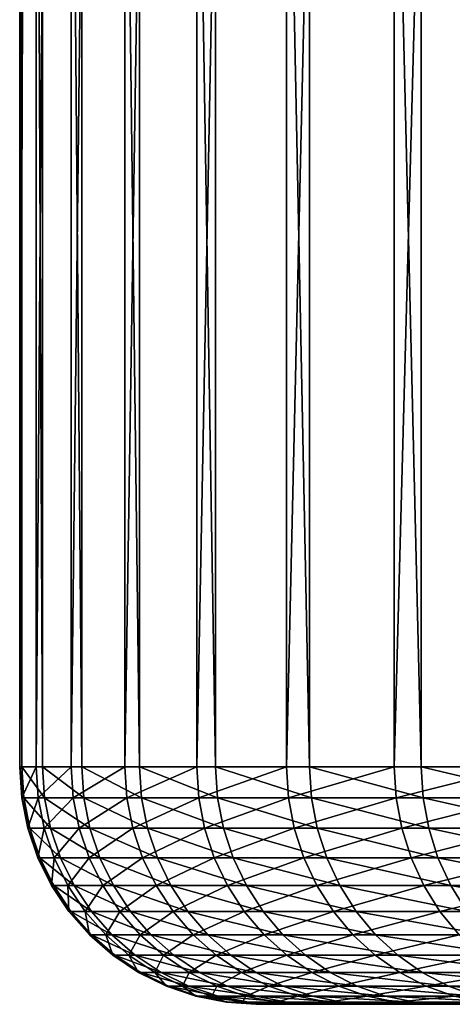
# Model space of a CAD drawing. Header units: metres. Extents: x -30 to 30, y -76 to 64.
# Tile 1 of 256: x -22.99 to -21.17, y -75.8 to -71.66. Entities that reach past the tile are written whole.
import ezdxf

# ---------------------------------------------------------------- set-up
doc = ezdxf.new("R2010")
doc.units = ezdxf.units.M
doc.layers.add('solid_508511', color=7, linetype='CONTINUOUS')

msp = doc.modelspace()

# ---------------------------------------------------------------- linework, layer by layer
at = {"layer": 'solid_508511'}
for points in [[(-22.994152, -55.200001, -0.518605), (-22.994152, -74.800003, -0.518619), (-22.985203, -74.800003, 0.824921)], [(-22.985201, -55.200001, 0.824936), (-22.994152, -55.200001, -0.518605), (-22.985203, -74.800003, 0.824921)], [(-22.924637, -55.200001, -1.860375), (-22.924637, -74.800003, -1.860389), (-22.994152, -74.800003, -0.518619)], [(-22.994152, -55.200001, -0.518605), (-22.924637, -55.200001, -1.860375), (-22.994152, -74.800003, -0.518619)], [(-22.985201, -55.200001, 0.824936), (-22.985203, -74.800003, 0.824921), (-22.897816, -74.800003, 2.165646)], [(-22.897814, -55.200001, 2.165661), (-22.985201, -55.200001, 0.824936), (-22.897816, -74.800003, 2.165646)], [(-22.776894, -55.200001, -3.195797), (-22.776892, -74.800003, -3.19581), (-22.924637, -74.800003, -1.860389)], [(-22.924637, -55.200001, -1.860375), (-22.776894, -55.200001, -3.195797), (-22.924637, -74.800003, -1.860389)], [(-22.897814, -55.200001, 2.165661), (-22.897816, -74.800003, 2.165646), (-22.732292, -74.800003, 3.49898)], [(-22.73229, -55.200001, 3.498996), (-22.897814, -55.200001, 2.165661), (-22.732292, -74.800003, 3.49898)], [(-22.776894, -55.200001, -3.195797), (-22.551424, -55.200001, -4.520313), (-22.776892, -74.800003, -3.19581)], [(-22.551424, -55.200001, -4.520313), (-22.551422, -74.800003, -4.520326), (-22.776892, -74.800003, -3.19581)], [(-22.73229, -55.200001, 3.498996), (-22.732292, -74.800003, 3.49898), (-22.489197, -74.800003, 4.820374)], [(-22.489193, -55.200001, 4.82039), (-22.73229, -55.200001, 3.498996), (-22.489197, -74.800003, 4.820374)], [(-22.551424, -55.200001, -4.520313), (-22.249001, -55.200001, -5.829405), (-22.551422, -74.800003, -4.520326)], [(-22.249001, -55.200001, -5.829405), (-22.248999, -74.800003, -5.829416), (-22.551422, -74.800003, -4.520326)], [(-22.489193, -55.200001, 4.82039), (-22.489197, -74.800003, 4.820374), (-22.169359, -74.800003, 6.125319)], [(-22.169353, -55.200001, 6.125336), (-22.489193, -55.200001, 4.82039), (-22.169359, -74.800003, 6.125319)], [(-22.249001, -55.200001, -5.829405), (-21.870653, -55.200001, -7.118603), (-22.248999, -74.800003, -5.829416)], [(-21.870653, -55.200001, -7.118603), (-21.870649, -74.800003, -7.118614), (-22.248999, -74.800003, -5.829416)], [(-22.169353, -55.200001, 6.125336), (-22.169359, -74.800003, 6.125319), (-21.773869, -74.800003, 7.409362)], [(-21.773863, -55.200001, 7.409379), (-22.169353, -55.200001, 6.125336), (-21.773869, -74.800003, 7.409362)], [(-21.870653, -55.200001, -7.118603), (-21.417673, -55.200001, -8.383511), (-21.870649, -74.800003, -7.118614)], [(-21.417673, -55.200001, -8.383511), (-21.417669, -74.800003, -8.38352), (-21.870649, -74.800003, -7.118614)], [(-21.773863, -55.200001, 7.409379), (-21.773869, -74.800003, 7.409362), (-21.304077, -74.800003, 8.668121)], [(-21.30407, -55.200001, 8.668138), (-21.773863, -55.200001, 7.409379), (-21.304077, -74.800003, 8.668121)], [(-21.417673, -55.200001, -8.383511), (-20.891607, -55.200001, -9.619809), (-21.417669, -74.800003, -8.38352)], [(-20.891607, -55.200001, -9.619809), (-20.891603, -74.800003, -9.619819), (-21.417669, -74.800003, -8.38352)], [(-21.30407, -55.200001, 8.668138), (-21.304077, -74.800003, 8.668121), (-20.761585, -74.800003, 9.897301)], [(-20.761578, -55.200001, 9.897318), (-21.30407, -55.200001, 8.668138), (-20.761585, -74.800003, 9.897301)], [(-22.976652, -74.930527, 0.824612), (-22.985203, -74.800003, 0.824921), (-22.994152, -74.800003, -0.518619)], [(-22.9856, -74.930527, -0.518427), (-22.994152, -74.800003, -0.518619), (-22.924637, -74.800003, -1.860389)], [(-22.9856, -74.930527, -0.518427), (-22.976652, -74.930527, 0.824612), (-22.994152, -74.800003, -0.518619)], [(-22.916109, -74.930527, -1.859698), (-22.9856, -74.930527, -0.518427), (-22.924637, -74.800003, -1.860389)], [(-22.889299, -74.930527, 2.164838), (-22.897816, -74.800003, 2.165646), (-22.985203, -74.800003, 0.824921)], [(-22.976652, -74.930527, 0.824612), (-22.889299, -74.930527, 2.164838), (-22.985203, -74.800003, 0.824921)], [(-22.916109, -74.930527, -1.859698), (-22.924637, -74.800003, -1.860389), (-22.776892, -74.800003, -3.19581)], [(-22.768419, -74.930527, -3.194623), (-22.916109, -74.930527, -1.859698), (-22.776892, -74.800003, -3.19581)], [(-22.723837, -74.930527, 3.497677), (-22.732292, -74.800003, 3.49898), (-22.897816, -74.800003, 2.165646)], [(-22.889299, -74.930527, 2.164838), (-22.723837, -74.930527, 3.497677), (-22.897816, -74.800003, 2.165646)], [(-22.768419, -74.930527, -3.194623), (-22.776892, -74.800003, -3.19581), (-22.551422, -74.800003, -4.520326)], [(-22.543034, -74.930527, -4.518646), (-22.768419, -74.930527, -3.194623), (-22.551422, -74.800003, -4.520326)], [(-22.480833, -74.930527, 4.81858), (-22.489197, -74.800003, 4.820374), (-22.732292, -74.800003, 3.49898)], [(-22.723837, -74.930527, 3.497677), (-22.480833, -74.930527, 4.81858), (-22.732292, -74.800003, 3.49898)], [(-22.543034, -74.930527, -4.518646), (-22.551422, -74.800003, -4.520326), (-22.248999, -74.800003, -5.829416)], [(-22.240723, -74.930527, -5.827249), (-22.543034, -74.930527, -4.518646), (-22.248999, -74.800003, -5.829416)], [(-22.161114, -74.930527, 6.123039), (-22.169359, -74.800003, 6.125319), (-22.489197, -74.800003, 4.820374)], [(-22.480833, -74.930527, 4.81858), (-22.161114, -74.930527, 6.123039), (-22.489197, -74.800003, 4.820374)], [(-22.240723, -74.930527, -5.827249), (-22.248999, -74.800003, -5.829416), (-21.870649, -74.800003, -7.118614)], [(-21.862514, -74.930527, -7.115968), (-22.240723, -74.930527, -5.827249), (-21.870649, -74.800003, -7.118614)], [(-21.76577, -74.930527, 7.406605), (-21.773869, -74.800003, 7.409362), (-22.169359, -74.800003, 6.125319)], [(-22.161114, -74.930527, 6.123039), (-21.76577, -74.930527, 7.406605), (-22.169359, -74.800003, 6.125319)], [(-21.862514, -74.930527, -7.115968), (-21.870649, -74.800003, -7.118614), (-21.417669, -74.800003, -8.38352)], [(-21.409702, -74.930527, -8.380404), (-21.862514, -74.930527, -7.115968), (-21.417669, -74.800003, -8.38352)], [(-21.296152, -74.930527, 8.664895), (-21.304077, -74.800003, 8.668121), (-21.773869, -74.800003, 7.409362)], [(-21.76577, -74.930527, 7.406605), (-21.296152, -74.930527, 8.664895), (-21.773869, -74.800003, 7.409362)], [(-21.409702, -74.930527, -8.380404), (-21.417669, -74.800003, -8.38352), (-20.891603, -74.800003, -9.619819)], [(-20.883833, -74.930527, -9.616241), (-21.409702, -74.930527, -8.380404), (-20.891603, -74.800003, -9.619819)], [(-20.753864, -74.930527, 9.893618), (-20.761585, -74.800003, 9.897301), (-21.304077, -74.800003, 8.668121)], [(-21.296152, -74.930527, 8.664895), (-20.753864, -74.930527, 9.893618), (-21.304077, -74.800003, 8.668121)], [(-22.951117, -75.058945, 0.823696), (-22.976652, -74.930527, 0.824612), (-22.9856, -74.930527, -0.518427)], [(-22.960052, -75.058945, -0.517851), (-22.9856, -74.930527, -0.518427), (-22.916109, -74.930527, -1.859698)], [(-22.960052, -75.058945, -0.517851), (-22.951117, -75.058945, 0.823696), (-22.9856, -74.930527, -0.518427)], [(-22.863859, -75.058945, 2.162432), (-22.889299, -74.930527, 2.164838), (-22.976652, -74.930527, 0.824612)], [(-22.951117, -75.058945, 0.823696), (-22.863859, -75.058945, 2.162432), (-22.976652, -74.930527, 0.824612)], [(-22.89064, -75.058945, -1.857631), (-22.960052, -75.058945, -0.517851), (-22.916109, -74.930527, -1.859698)], [(-22.89064, -75.058945, -1.857631), (-22.916109, -74.930527, -1.859698), (-22.768419, -74.930527, -3.194623)], [(-22.743114, -75.058945, -3.191072), (-22.89064, -75.058945, -1.857631), (-22.768419, -74.930527, -3.194623)], [(-22.698582, -75.058945, 3.493789), (-22.723837, -74.930527, 3.497677), (-22.889299, -74.930527, 2.164838)], [(-22.863859, -75.058945, 2.162432), (-22.698582, -75.058945, 3.493789), (-22.889299, -74.930527, 2.164838)], [(-22.743114, -75.058945, -3.191072), (-22.768419, -74.930527, -3.194623), (-22.543034, -74.930527, -4.518646)], [(-22.517979, -75.058945, -4.513624), (-22.743114, -75.058945, -3.191072), (-22.543034, -74.930527, -4.518646)], [(-22.455847, -75.058945, 4.813224), (-22.480833, -74.930527, 4.81858), (-22.723837, -74.930527, 3.497677)], [(-22.698582, -75.058945, 3.493789), (-22.455847, -75.058945, 4.813224), (-22.723837, -74.930527, 3.497677)], [(-22.517979, -75.058945, -4.513624), (-22.543034, -74.930527, -4.518646), (-22.240723, -74.930527, -5.827249)], [(-22.216003, -75.058945, -5.820773), (-22.517979, -75.058945, -4.513624), (-22.240723, -74.930527, -5.827249)], [(-22.136482, -75.058945, 6.116234), (-22.161114, -74.930527, 6.123039), (-22.480833, -74.930527, 4.81858)], [(-22.455847, -75.058945, 4.813224), (-22.136482, -75.058945, 6.116234), (-22.480833, -74.930527, 4.81858)], [(-22.216003, -75.058945, -5.820773), (-22.240723, -74.930527, -5.827249), (-21.862514, -74.930527, -7.115968)], [(-21.838217, -75.058945, -7.108059), (-22.216003, -75.058945, -5.820773), (-21.862514, -74.930527, -7.115968)], [(-21.741579, -75.058945, 7.398373), (-21.76577, -74.930527, 7.406605), (-22.161114, -74.930527, 6.123039)], [(-22.136482, -75.058945, 6.116234), (-21.741579, -75.058945, 7.398373), (-22.161114, -74.930527, 6.123039)], [(-21.838217, -75.058945, -7.108059), (-21.862514, -74.930527, -7.115968), (-21.409702, -74.930527, -8.380404)], [(-21.385908, -75.058945, -8.371089), (-21.838217, -75.058945, -7.108059), (-21.409702, -74.930527, -8.380404)], [(-21.272484, -75.058945, 8.655265), (-21.296152, -74.930527, 8.664895), (-21.76577, -74.930527, 7.406605)], [(-21.741579, -75.058945, 7.398373), (-21.272484, -75.058945, 8.655265), (-21.76577, -74.930527, 7.406605)], [(-21.385908, -75.058945, -8.371089), (-21.409702, -74.930527, -8.380404), (-20.883833, -74.930527, -9.616241)], [(-20.860622, -75.058945, -9.605554), (-21.385908, -75.058945, -8.371089), (-20.883833, -74.930527, -9.616241)], [(-20.730799, -75.058945, 9.882622), (-20.753864, -74.930527, 9.893618), (-21.296152, -74.930527, 8.664895)], [(-21.272484, -75.058945, 8.655265), (-20.730799, -75.058945, 9.882622), (-21.296152, -74.930527, 8.664895)], [(-22.909031, -75.182922, 0.822186), (-22.951117, -75.058945, 0.823696), (-22.960052, -75.058945, -0.517851)], [(-22.917952, -75.182922, -0.516901), (-22.960052, -75.058945, -0.517851), (-22.89064, -75.058945, -1.857631)], [(-22.917952, -75.182922, -0.516901), (-22.909031, -75.182922, 0.822186), (-22.960052, -75.058945, -0.517851)], [(-22.821934, -75.182922, 2.158467), (-22.863859, -75.058945, 2.162432), (-22.951117, -75.058945, 0.823696)], [(-22.909031, -75.182922, 0.822186), (-22.821934, -75.182922, 2.158467), (-22.951117, -75.058945, 0.823696)], [(-22.848665, -75.182922, -1.854225), (-22.917952, -75.182922, -0.516901), (-22.89064, -75.058945, -1.857631)], [(-22.848665, -75.182922, -1.854225), (-22.89064, -75.058945, -1.857631), (-22.743114, -75.058945, -3.191072)], [(-22.65696, -75.182922, 3.487383), (-22.698582, -75.058945, 3.493789), (-22.863859, -75.058945, 2.162432)], [(-22.821934, -75.182922, 2.158467), (-22.65696, -75.182922, 3.487383), (-22.863859, -75.058945, 2.162432)], [(-22.70141, -75.182922, -3.18522), (-22.848665, -75.182922, -1.854225), (-22.743114, -75.058945, -3.191072)], [(-22.70141, -75.182922, -3.18522), (-22.743114, -75.058945, -3.191072), (-22.517979, -75.058945, -4.513624)], [(-22.476688, -75.182922, -4.505347), (-22.70141, -75.182922, -3.18522), (-22.517979, -75.058945, -4.513624)], [(-22.414669, -75.182922, 4.804398), (-22.455847, -75.058945, 4.813224), (-22.698582, -75.058945, 3.493789)], [(-22.65696, -75.182922, 3.487383), (-22.414669, -75.182922, 4.804398), (-22.698582, -75.058945, 3.493789)], [(-22.476688, -75.182922, -4.505347), (-22.517979, -75.058945, -4.513624), (-22.216003, -75.058945, -5.820773)], [(-22.175266, -75.182922, -5.810099), (-22.476688, -75.182922, -4.505347), (-22.216003, -75.058945, -5.820773)], [(-22.095892, -75.182922, 6.105019), (-22.136482, -75.058945, 6.116234), (-22.455847, -75.058945, 4.813224)], [(-22.414669, -75.182922, 4.804398), (-22.095892, -75.182922, 6.105019), (-22.455847, -75.058945, 4.813224)], [(-22.175266, -75.182922, -5.810099), (-22.216003, -75.058945, -5.820773), (-21.838217, -75.058945, -7.108059)], [(-21.798172, -75.182922, -7.095025), (-22.175266, -75.182922, -5.810099), (-21.838217, -75.058945, -7.108059)], [(-21.701712, -75.182922, 7.384807), (-21.741579, -75.058945, 7.398373), (-22.136482, -75.058945, 6.116234)], [(-22.095892, -75.182922, 6.105019), (-21.701712, -75.182922, 7.384807), (-22.136482, -75.058945, 6.116234)], [(-21.798172, -75.182922, -7.095025), (-21.838217, -75.058945, -7.108059), (-21.385908, -75.058945, -8.371089)], [(-21.346693, -75.182922, -8.355739), (-21.798172, -75.182922, -7.095025), (-21.385908, -75.058945, -8.371089)], [(-21.233477, -75.182922, 8.639394), (-21.272484, -75.058945, 8.655265), (-21.741579, -75.058945, 7.398373)], [(-21.701712, -75.182922, 7.384807), (-21.233477, -75.182922, 8.639394), (-21.741579, -75.058945, 7.398373)], [(-21.346693, -75.182922, -8.355739), (-21.385908, -75.058945, -8.371089), (-20.860622, -75.058945, -9.605554)], [(-20.822369, -75.182922, -9.58794), (-21.346693, -75.182922, -8.355739), (-20.860622, -75.058945, -9.605554)], [(-20.692783, -75.182922, 9.8645), (-20.730799, -75.058945, 9.882622), (-21.272484, -75.058945, 8.655265)], [(-21.233477, -75.182922, 8.639394), (-20.692783, -75.182922, 9.8645), (-21.272484, -75.058945, 8.655265)], [(-22.851118, -75.300339, 0.820107), (-22.909031, -75.182922, 0.822186), (-22.917952, -75.182922, -0.516901)], [(-22.860016, -75.300339, -0.515595), (-22.917952, -75.182922, -0.516901), (-22.848665, -75.182922, -1.854225)], [(-22.860016, -75.300339, -0.515595), (-22.851118, -75.300339, 0.820107), (-22.917952, -75.182922, -0.516901)], [(-22.764242, -75.300339, 2.153011), (-22.821934, -75.182922, 2.158467), (-22.909031, -75.182922, 0.822186)], [(-22.851118, -75.300339, 0.820107), (-22.764242, -75.300339, 2.153011), (-22.909031, -75.182922, 0.822186)], [(-22.790905, -75.300339, -1.849537), (-22.860016, -75.300339, -0.515595), (-22.848665, -75.182922, -1.854225)], [(-22.790905, -75.300339, -1.849537), (-22.848665, -75.182922, -1.854225), (-22.70141, -75.182922, -3.18522)], [(-22.599684, -75.300339, 3.478567), (-22.65696, -75.182922, 3.487383), (-22.821934, -75.182922, 2.158467)], [(-22.764242, -75.300339, 2.153011), (-22.599684, -75.300339, 3.478567), (-22.821934, -75.182922, 2.158467)], [(-22.644022, -75.300339, -3.177168), (-22.790905, -75.300339, -1.849537), (-22.70141, -75.182922, -3.18522)], [(-22.644022, -75.300339, -3.177168), (-22.70141, -75.182922, -3.18522), (-22.476688, -75.182922, -4.505347)], [(-22.358006, -75.300339, 4.792253), (-22.414669, -75.182922, 4.804398), (-22.65696, -75.182922, 3.487383)], [(-22.599684, -75.300339, 3.478567), (-22.358006, -75.300339, 4.792253), (-22.65696, -75.182922, 3.487383)], [(-22.419868, -75.300339, -4.493958), (-22.644022, -75.300339, -3.177168), (-22.476688, -75.182922, -4.505347)], [(-22.419868, -75.300339, -4.493958), (-22.476688, -75.182922, -4.505347), (-22.175266, -75.182922, -5.810099)], [(-22.119207, -75.300339, -5.795412), (-22.419868, -75.300339, -4.493958), (-22.175266, -75.182922, -5.810099)], [(-22.040033, -75.300339, 6.089586), (-22.095892, -75.182922, 6.105019), (-22.414669, -75.182922, 4.804398)], [(-22.358006, -75.300339, 4.792253), (-22.040033, -75.300339, 6.089586), (-22.414669, -75.182922, 4.804398)], [(-22.119207, -75.300339, -5.795412), (-22.175266, -75.182922, -5.810099), (-21.798172, -75.182922, -7.095025)], [(-21.743067, -75.300339, -7.077089), (-22.119207, -75.300339, -5.795412), (-21.798172, -75.182922, -7.095025)], [(-21.646851, -75.300339, 7.366138), (-21.701712, -75.182922, 7.384807), (-22.095892, -75.182922, 6.105019)], [(-22.040033, -75.300339, 6.089586), (-21.646851, -75.300339, 7.366138), (-22.095892, -75.182922, 6.105019)], [(-21.743067, -75.300339, -7.077089), (-21.798172, -75.182922, -7.095025), (-21.346693, -75.182922, -8.355739)], [(-21.292728, -75.300339, -8.334616), (-21.743067, -75.300339, -7.077089), (-21.346693, -75.182922, -8.355739)], [(-21.1798, -75.300339, 8.617554), (-21.233477, -75.182922, 8.639394), (-21.701712, -75.182922, 7.384807)], [(-21.646851, -75.300339, 7.366138), (-21.1798, -75.300339, 8.617554), (-21.701712, -75.182922, 7.384807)], [(-21.292728, -75.300339, -8.334616), (-21.346693, -75.182922, -8.355739), (-20.822369, -75.182922, -9.58794)], [(-20.769732, -75.300339, -9.563702), (-21.292728, -75.300339, -8.334616), (-20.822369, -75.182922, -9.58794)], [(-20.640472, -75.300339, 9.839563), (-20.692783, -75.182922, 9.8645), (-21.233477, -75.182922, 8.639394)], [(-21.1798, -75.300339, 8.617554), (-20.640472, -75.300339, 9.839563), (-21.233477, -75.182922, 8.639394)], [(-22.77837, -75.40918, 0.817496), (-22.851118, -75.300339, 0.820107), (-22.860016, -75.300339, -0.515595)], [(-22.787239, -75.40918, -0.513953), (-22.860016, -75.300339, -0.515595), (-22.790905, -75.300339, -1.849537)], [(-22.787239, -75.40918, -0.513953), (-22.77837, -75.40918, 0.817496), (-22.860016, -75.300339, -0.515595)], [(-22.691771, -75.40918, 2.146156), (-22.764242, -75.300339, 2.153011), (-22.851118, -75.300339, 0.820107)], [(-22.77837, -75.40918, 0.817496), (-22.691771, -75.40918, 2.146156), (-22.851118, -75.300339, 0.820107)], [(-22.718349, -75.40918, -1.843649), (-22.790905, -75.300339, -1.849537), (-22.644022, -75.300339, -3.177168)], [(-22.718349, -75.40918, -1.843649), (-22.787239, -75.40918, -0.513953), (-22.790905, -75.300339, -1.849537)], [(-22.527737, -75.40918, 3.467493), (-22.599684, -75.300339, 3.478567), (-22.764242, -75.300339, 2.153011)], [(-22.691771, -75.40918, 2.146156), (-22.527737, -75.40918, 3.467493), (-22.764242, -75.300339, 2.153011)], [(-22.571934, -75.40918, -3.167054), (-22.718349, -75.40918, -1.843649), (-22.644022, -75.300339, -3.177168)], [(-22.571934, -75.40918, -3.167054), (-22.644022, -75.300339, -3.177168), (-22.419868, -75.300339, -4.493958)], [(-22.286829, -75.40918, 4.776997), (-22.358006, -75.300339, 4.792253), (-22.599684, -75.300339, 3.478567)], [(-22.527737, -75.40918, 3.467493), (-22.286829, -75.40918, 4.776997), (-22.599684, -75.300339, 3.478567)], [(-22.348494, -75.40918, -4.479651), (-22.571934, -75.40918, -3.167054), (-22.419868, -75.300339, -4.493958)], [(-22.348494, -75.40918, -4.479651), (-22.419868, -75.300339, -4.493958), (-22.119207, -75.300339, -5.795412)], [(-21.969868, -75.40918, 6.070199), (-22.040033, -75.300339, 6.089586), (-22.358006, -75.300339, 4.792253)], [(-22.286829, -75.40918, 4.776997), (-21.969868, -75.40918, 6.070199), (-22.358006, -75.300339, 4.792253)], [(-22.04879, -75.40918, -5.776961), (-22.348494, -75.40918, -4.479651), (-22.119207, -75.300339, -5.795412)], [(-22.04879, -75.40918, -5.776961), (-22.119207, -75.300339, -5.795412), (-21.743067, -75.300339, -7.077089)], [(-21.673847, -75.40918, -7.054559), (-22.04879, -75.40918, -5.776961), (-21.743067, -75.300339, -7.077089)], [(-21.577936, -75.40918, 7.342688), (-21.646851, -75.300339, 7.366138), (-22.040033, -75.300339, 6.089586)], [(-21.969868, -75.40918, 6.070199), (-21.577936, -75.40918, 7.342688), (-22.040033, -75.300339, 6.089586)], [(-21.673847, -75.40918, -7.054559), (-21.743067, -75.300339, -7.077089), (-21.292728, -75.300339, -8.334616)], [(-21.224943, -75.40918, -8.308083), (-21.673847, -75.40918, -7.054559), (-21.292728, -75.300339, -8.334616)], [(-21.112371, -75.40918, 8.590119), (-21.1798, -75.300339, 8.617554), (-21.646851, -75.300339, 7.366138)], [(-21.577936, -75.40918, 7.342688), (-21.112371, -75.40918, 8.590119), (-21.646851, -75.300339, 7.366138)], [(-21.224943, -75.40918, -8.308083), (-21.292728, -75.300339, -8.334616), (-20.769732, -75.300339, -9.563702)], [(-20.703609, -75.40918, -9.533256), (-21.224943, -75.40918, -8.308083), (-20.769732, -75.300339, -9.563702)], [(-20.574762, -75.40918, 9.808238), (-20.640472, -75.300339, 9.839563), (-21.1798, -75.300339, 8.617554)], [(-21.112371, -75.40918, 8.590119), (-20.574762, -75.40918, 9.808238), (-21.1798, -75.300339, 8.617554)], [(-22.692034, -75.507568, 0.814398), (-22.77837, -75.40918, 0.817496), (-22.787239, -75.40918, -0.513953)], [(-22.700871, -75.507568, -0.512005), (-22.787239, -75.40918, -0.513953), (-22.718349, -75.40918, -1.843649)], [(-22.700871, -75.507568, -0.512005), (-22.692034, -75.507568, 0.814398), (-22.787239, -75.40918, -0.513953)], [(-22.605762, -75.507568, 2.138022), (-22.691771, -75.40918, 2.146156), (-22.77837, -75.40918, 0.817496)], [(-22.692034, -75.507568, 0.814398), (-22.605762, -75.507568, 2.138022), (-22.77837, -75.40918, 0.817496)], [(-22.632242, -75.507568, -1.836661), (-22.718349, -75.40918, -1.843649), (-22.571934, -75.40918, -3.167054)], [(-22.632242, -75.507568, -1.836661), (-22.700871, -75.507568, -0.512005), (-22.718349, -75.40918, -1.843649)], [(-22.442352, -75.507568, 3.45435), (-22.527737, -75.40918, 3.467493), (-22.691771, -75.40918, 2.146156)], [(-22.605762, -75.507568, 2.138022), (-22.442352, -75.507568, 3.45435), (-22.691771, -75.40918, 2.146156)], [(-22.486382, -75.507568, -3.15505), (-22.632242, -75.507568, -1.836661), (-22.571934, -75.40918, -3.167054)], [(-22.486382, -75.507568, -3.15505), (-22.571934, -75.40918, -3.167054), (-22.348494, -75.40918, -4.479651)], [(-22.202356, -75.507568, 4.758891), (-22.286829, -75.40918, 4.776997), (-22.527737, -75.40918, 3.467493)], [(-22.442352, -75.507568, 3.45435), (-22.202356, -75.507568, 4.758891), (-22.527737, -75.40918, 3.467493)], [(-22.263788, -75.507568, -4.462672), (-22.486382, -75.507568, -3.15505), (-22.348494, -75.40918, -4.479651)], [(-22.263788, -75.507568, -4.462672), (-22.348494, -75.40918, -4.479651), (-22.04879, -75.40918, -5.776961)], [(-21.886597, -75.507568, 6.047192), (-21.969868, -75.40918, 6.070199), (-22.286829, -75.40918, 4.776997)], [(-22.202356, -75.507568, 4.758891), (-21.886597, -75.507568, 6.047192), (-22.286829, -75.40918, 4.776997)], [(-21.965219, -75.507568, -5.755065), (-22.263788, -75.507568, -4.462672), (-22.04879, -75.40918, -5.776961)], [(-21.965219, -75.507568, -5.755065), (-22.04879, -75.40918, -5.776961), (-21.673847, -75.40918, -7.054559)], [(-21.496151, -75.507568, 7.314857), (-21.577936, -75.40918, 7.342688), (-21.969868, -75.40918, 6.070199)], [(-21.886597, -75.507568, 6.047192), (-21.496151, -75.507568, 7.314857), (-21.969868, -75.40918, 6.070199)], [(-21.591698, -75.507568, -7.02782), (-21.965219, -75.507568, -5.755065), (-21.673847, -75.40918, -7.054559)], [(-21.591698, -75.507568, -7.02782), (-21.673847, -75.40918, -7.054559), (-21.224943, -75.40918, -8.308083)], [(-21.144495, -75.507568, -8.276593), (-21.591698, -75.507568, -7.02782), (-21.224943, -75.40918, -8.308083)], [(-21.032352, -75.507568, 8.557561), (-21.112371, -75.40918, 8.590119), (-21.577936, -75.40918, 7.342688)], [(-21.496151, -75.507568, 7.314857), (-21.032352, -75.507568, 8.557561), (-21.577936, -75.40918, 7.342688)], [(-21.144495, -75.507568, -8.276593), (-21.224943, -75.40918, -8.308083), (-20.703609, -75.40918, -9.533256)], [(-22.593592, -75.593834, 0.810865), (-22.692034, -75.507568, 0.814398), (-22.700871, -75.507568, -0.512005)], [(-22.60239, -75.593834, -0.509784), (-22.700871, -75.507568, -0.512005), (-22.632242, -75.507568, -1.836661)], [(-22.60239, -75.593834, -0.509784), (-22.593592, -75.593834, 0.810865), (-22.700871, -75.507568, -0.512005)], [(-22.507696, -75.593834, 2.128747), (-22.605762, -75.507568, 2.138022), (-22.692034, -75.507568, 0.814398)], [(-22.593592, -75.593834, 0.810865), (-22.507696, -75.593834, 2.128747), (-22.692034, -75.507568, 0.814398)], [(-22.534058, -75.593834, -1.828694), (-22.632242, -75.507568, -1.836661), (-22.486382, -75.507568, -3.15505)], [(-22.534058, -75.593834, -1.828694), (-22.60239, -75.593834, -0.509784), (-22.632242, -75.507568, -1.836661)], [(-22.344992, -75.593834, 3.439364), (-22.442352, -75.507568, 3.45435), (-22.605762, -75.507568, 2.138022)], [(-22.507696, -75.593834, 2.128747), (-22.344992, -75.593834, 3.439364), (-22.605762, -75.507568, 2.138022)], [(-22.38883, -75.593834, -3.141363), (-22.534058, -75.593834, -1.828694), (-22.486382, -75.507568, -3.15505)], [(-22.38883, -75.593834, -3.141363), (-22.486382, -75.507568, -3.15505), (-22.263788, -75.507568, -4.462672)], [(-22.106039, -75.593834, 4.738245), (-22.202356, -75.507568, 4.758891), (-22.442352, -75.507568, 3.45435)], [(-22.344992, -75.593834, 3.439364), (-22.106039, -75.593834, 4.738245), (-22.442352, -75.507568, 3.45435)], [(-22.167204, -75.593834, -4.443312), (-22.38883, -75.593834, -3.141363), (-22.263788, -75.507568, -4.462672)], [(-22.167204, -75.593834, -4.443312), (-22.263788, -75.507568, -4.462672), (-21.965219, -75.507568, -5.755065)], [(-21.791649, -75.593834, 6.020958), (-21.886597, -75.507568, 6.047192), (-22.202356, -75.507568, 4.758891)], [(-22.106039, -75.593834, 4.738245), (-21.791649, -75.593834, 6.020958), (-22.202356, -75.507568, 4.758891)], [(-21.86993, -75.593834, -5.730099), (-22.167204, -75.593834, -4.443312), (-21.965219, -75.507568, -5.755065)], [(-21.86993, -75.593834, -5.730099), (-21.965219, -75.507568, -5.755065), (-21.591698, -75.507568, -7.02782)], [(-21.402897, -75.593834, 7.283124), (-21.496151, -75.507568, 7.314857), (-21.886597, -75.507568, 6.047192)], [(-21.791649, -75.593834, 6.020958), (-21.402897, -75.593834, 7.283124), (-21.886597, -75.507568, 6.047192)], [(-21.49803, -75.593834, -6.997332), (-21.86993, -75.593834, -5.730099), (-21.591698, -75.507568, -7.02782)], [(-21.49803, -75.593834, -6.997332), (-21.591698, -75.507568, -7.02782), (-21.144495, -75.507568, -8.276593)], [(-21.052767, -75.593834, -8.240687), (-21.49803, -75.593834, -6.997332), (-21.144495, -75.507568, -8.276593)], [(-20.941109, -75.593834, 8.520436), (-21.032352, -75.507568, 8.557561), (-21.496151, -75.507568, 7.314857)], [(-21.402897, -75.593834, 7.283124), (-20.941109, -75.593834, 8.520436), (-21.496151, -75.507568, 7.314857)], [(-22.48473, -75.666481, 0.806958), (-22.593592, -75.593834, 0.810865), (-22.60239, -75.593834, -0.509784)], [(-22.493486, -75.666481, -0.507328), (-22.60239, -75.593834, -0.509784), (-22.534058, -75.593834, -1.828694)], [(-22.493486, -75.666481, -0.507328), (-22.48473, -75.666481, 0.806958), (-22.60239, -75.593834, -0.509784)], [(-22.399248, -75.666481, 2.11849), (-22.507696, -75.593834, 2.128747), (-22.593592, -75.593834, 0.810865)], [(-22.48473, -75.666481, 0.806958), (-22.399248, -75.666481, 2.11849), (-22.593592, -75.593834, 0.810865)], [(-22.425484, -75.666481, -1.819883), (-22.534058, -75.593834, -1.828694), (-22.38883, -75.593834, -3.141363)], [(-22.425484, -75.666481, -1.819883), (-22.493486, -75.666481, -0.507328), (-22.534058, -75.593834, -1.828694)], [(-22.237328, -75.666481, 3.422793), (-22.344992, -75.593834, 3.439364), (-22.507696, -75.593834, 2.128747)], [(-22.399248, -75.666481, 2.11849), (-22.237328, -75.666481, 3.422793), (-22.507696, -75.593834, 2.128747)], [(-22.280956, -75.666481, -3.126227), (-22.425484, -75.666481, -1.819883), (-22.38883, -75.593834, -3.141363)], [(-22.280956, -75.666481, -3.126227), (-22.38883, -75.593834, -3.141363), (-22.167204, -75.593834, -4.443312)], [(-21.999525, -75.666481, 4.715415), (-22.106039, -75.593834, 4.738245), (-22.344992, -75.593834, 3.439364)], [(-22.237328, -75.666481, 3.422793), (-21.999525, -75.666481, 4.715415), (-22.344992, -75.593834, 3.439364)], [(-22.060396, -75.666481, -4.421903), (-22.280956, -75.666481, -3.126227), (-22.167204, -75.593834, -4.443312)], [(-22.060396, -75.666481, -4.421903), (-22.167204, -75.593834, -4.443312), (-21.86993, -75.593834, -5.730099)], [(-21.686651, -75.666481, 5.991947), (-21.791649, -75.593834, 6.020958), (-22.106039, -75.593834, 4.738245)], [(-21.999525, -75.666481, 4.715415), (-21.686651, -75.666481, 5.991947), (-22.106039, -75.593834, 4.738245)], [(-21.764555, -75.666481, -5.70249), (-22.060396, -75.666481, -4.421903), (-21.86993, -75.593834, -5.730099)], [(-21.764555, -75.666481, -5.70249), (-21.86993, -75.593834, -5.730099), (-21.49803, -75.593834, -6.997332)], [(-21.299772, -75.666481, 7.248032), (-21.402897, -75.593834, 7.283124), (-21.791649, -75.593834, 6.020958)], [(-21.686651, -75.666481, 5.991947), (-21.299772, -75.666481, 7.248032), (-21.791649, -75.593834, 6.020958)], [(-21.394445, -75.666481, -6.963617), (-21.764555, -75.666481, -5.70249), (-21.49803, -75.593834, -6.997332)], [(-21.394445, -75.666481, -6.963617), (-21.49803, -75.593834, -6.997332), (-21.052767, -75.593834, -8.240687)], [(-20.84021, -75.666481, 8.479383), (-20.941109, -75.593834, 8.520436), (-21.402897, -75.593834, 7.283124)], [(-21.299772, -75.666481, 7.248032), (-20.84021, -75.666481, 8.479383), (-21.402897, -75.593834, 7.283124)], [(-20.951328, -75.666481, -8.200982), (-21.394445, -75.666481, -6.963617), (-21.052767, -75.593834, -8.240687)], [(-22.367315, -75.724281, 0.802744), (-22.48473, -75.666481, 0.806958), (-22.493486, -75.666481, -0.507328)], [(-22.376024, -75.724281, -0.504679), (-22.493486, -75.666481, -0.507328), (-22.425484, -75.666481, -1.819883)], [(-22.376024, -75.724281, -0.504679), (-22.367315, -75.724281, 0.802744), (-22.493486, -75.666481, -0.507328)], [(-22.282278, -75.724281, 2.107427), (-22.399248, -75.666481, 2.11849), (-22.48473, -75.666481, 0.806958)], [(-22.367315, -75.724281, 0.802744), (-22.282278, -75.724281, 2.107427), (-22.48473, -75.666481, 0.806958)], [(-22.308378, -75.724281, -1.810379), (-22.425484, -75.666481, -1.819883), (-22.280956, -75.666481, -3.126227)], [(-22.308378, -75.724281, -1.810379), (-22.376024, -75.724281, -0.504679), (-22.425484, -75.666481, -1.819883)], [(-22.121206, -75.724281, 3.404919), (-22.237328, -75.666481, 3.422793), (-22.399248, -75.666481, 2.11849)], [(-22.282278, -75.724281, 2.107427), (-22.121206, -75.724281, 3.404919), (-22.399248, -75.666481, 2.11849)], [(-22.164604, -75.724281, -3.109902), (-22.308378, -75.724281, -1.810379), (-22.280956, -75.666481, -3.126227)], [(-22.164604, -75.724281, -3.109902), (-22.280956, -75.666481, -3.126227), (-22.060396, -75.666481, -4.421903)], [(-21.884645, -75.724281, 4.690792), (-21.999525, -75.666481, 4.715415), (-22.237328, -75.666481, 3.422793)], [(-22.121206, -75.724281, 3.404919), (-21.884645, -75.724281, 4.690792), (-22.237328, -75.666481, 3.422793)], [(-21.945196, -75.724281, -4.398812), (-22.164604, -75.724281, -3.109902), (-22.060396, -75.666481, -4.421903)], [(-21.945196, -75.724281, -4.398812), (-22.060396, -75.666481, -4.421903), (-21.764555, -75.666481, -5.70249)], [(-21.573404, -75.724281, 5.960658), (-21.686651, -75.666481, 5.991947), (-21.999525, -75.666481, 4.715415)], [(-21.884645, -75.724281, 4.690792), (-21.573404, -75.724281, 5.960658), (-21.999525, -75.666481, 4.715415)], [(-21.650902, -75.724281, -5.672711), (-21.945196, -75.724281, -4.398812), (-21.764555, -75.666481, -5.70249)], [(-21.650902, -75.724281, -5.672711), (-21.764555, -75.666481, -5.70249), (-21.394445, -75.666481, -6.963617)], [(-21.188545, -75.724281, 7.210183), (-21.299772, -75.666481, 7.248032), (-21.686651, -75.666481, 5.991947)], [(-21.573404, -75.724281, 5.960658), (-21.188545, -75.724281, 7.210183), (-21.686651, -75.666481, 5.991947)], [(-21.282724, -75.724281, -6.927253), (-21.650902, -75.724281, -5.672711), (-21.394445, -75.666481, -6.963617)], [(-21.282724, -75.724281, -6.927253), (-21.394445, -75.666481, -6.963617), (-20.951328, -75.666481, -8.200982)], [(-20.731382, -75.724281, 8.435103), (-20.84021, -75.666481, 8.479383), (-21.299772, -75.666481, 7.248032)], [(-21.188545, -75.724281, 7.210183), (-20.731382, -75.724281, 8.435103), (-21.299772, -75.666481, 7.248032)], [(-20.841921, -75.724281, -8.158156), (-21.282724, -75.724281, -6.927253), (-20.951328, -75.666481, -8.200982)], [(-22.243361, -75.766228, 0.798295), (-22.367315, -75.724281, 0.802744), (-22.376024, -75.724281, -0.504679)], [(-22.252022, -75.766228, -0.501882), (-22.376024, -75.724281, -0.504679), (-22.308378, -75.724281, -1.810379)], [(-22.252022, -75.766228, -0.501882), (-22.243361, -75.766228, 0.798295), (-22.376024, -75.724281, -0.504679)], [(-22.158794, -75.766228, 2.095748), (-22.282278, -75.724281, 2.107427), (-22.367315, -75.724281, 0.802744)], [(-22.243361, -75.766228, 0.798295), (-22.158794, -75.766228, 2.095748), (-22.367315, -75.724281, 0.802744)], [(-22.18475, -75.766228, -1.800346), (-22.308378, -75.724281, -1.810379), (-22.164604, -75.724281, -3.109902)], [(-22.18475, -75.766228, -1.800346), (-22.252022, -75.766228, -0.501882), (-22.308378, -75.724281, -1.810379)], [(-21.998613, -75.766228, 3.38605), (-22.121206, -75.724281, 3.404919), (-22.282278, -75.724281, 2.107427)], [(-22.158794, -75.766228, 2.095748), (-21.998613, -75.766228, 3.38605), (-22.282278, -75.724281, 2.107427)], [(-22.041773, -75.766228, -3.092667), (-22.18475, -75.766228, -1.800346), (-22.164604, -75.724281, -3.109902)], [(-22.041773, -75.766228, -3.092667), (-22.164604, -75.724281, -3.109902), (-21.945196, -75.724281, -4.398812)], [(-21.763365, -75.766228, 4.664796), (-21.884645, -75.724281, 4.690792), (-22.121206, -75.724281, 3.404919)], [(-21.998613, -75.766228, 3.38605), (-21.763365, -75.766228, 4.664796), (-22.121206, -75.724281, 3.404919)], [(-21.823582, -75.766228, -4.374434), (-22.041773, -75.766228, -3.092667), (-21.945196, -75.724281, -4.398812)], [(-21.823582, -75.766228, -4.374434), (-21.945196, -75.724281, -4.398812), (-21.650902, -75.724281, -5.672711)], [(-21.453848, -75.766228, 5.927625), (-21.573404, -75.724281, 5.960658), (-21.884645, -75.724281, 4.690792)], [(-21.763365, -75.766228, 4.664796), (-21.453848, -75.766228, 5.927625), (-21.884645, -75.724281, 4.690792)], [(-21.530916, -75.766228, -5.641274), (-21.823582, -75.766228, -4.374434), (-21.650902, -75.724281, -5.672711)], [(-21.530916, -75.766228, -5.641274), (-21.650902, -75.724281, -5.672711), (-21.282724, -75.724281, -6.927253)], [(-21.071123, -75.766228, 7.170226), (-21.188545, -75.724281, 7.210183), (-21.573404, -75.724281, 5.960658)], [(-21.453848, -75.766228, 5.927625), (-21.071123, -75.766228, 7.170226), (-21.573404, -75.724281, 5.960658)], [(-21.16478, -75.766228, -6.888864), (-21.530916, -75.766228, -5.641274), (-21.282724, -75.724281, -6.927253)], [(-21.16478, -75.766228, -6.888864), (-21.282724, -75.724281, -6.927253), (-20.841921, -75.724281, -8.158156)], [(-20.616493, -75.766228, 8.388358), (-20.731382, -75.724281, 8.435103), (-21.188545, -75.724281, 7.210183)], [(-21.071123, -75.766228, 7.170226), (-20.616493, -75.766228, 8.388358), (-21.188545, -75.724281, 7.210183)], [(-22.11499, -75.791618, 0.793688), (-22.243361, -75.766228, 0.798295), (-22.252022, -75.766228, -0.501882)], [(-22.123602, -75.791618, -0.498985), (-22.252022, -75.766228, -0.501882), (-22.18475, -75.766228, -1.800346)], [(-22.123602, -75.791618, -0.498985), (-22.11499, -75.791618, 0.793688), (-22.252022, -75.766228, -0.501882)], [(-22.030912, -75.791618, 2.083653), (-22.158794, -75.766228, 2.095748), (-22.243361, -75.766228, 0.798295)], [(-22.11499, -75.791618, 0.793688), (-22.030912, -75.791618, 2.083653), (-22.243361, -75.766228, 0.798295)], [(-22.056717, -75.791618, -1.789956), (-22.18475, -75.766228, -1.800346), (-22.041773, -75.766228, -3.092667)], [(-22.056717, -75.791618, -1.789956), (-22.123602, -75.791618, -0.498985), (-22.18475, -75.766228, -1.800346)], [(-21.871656, -75.791618, 3.366508), (-21.998613, -75.766228, 3.38605), (-22.158794, -75.766228, 2.095748)], [(-22.030912, -75.791618, 2.083653), (-21.871656, -75.791618, 3.366508), (-22.158794, -75.766228, 2.095748)], [(-21.914566, -75.791618, -3.074819), (-22.056717, -75.791618, -1.789956), (-22.041773, -75.766228, -3.092667)], [(-21.914566, -75.791618, -3.074819), (-22.041773, -75.766228, -3.092667), (-21.823582, -75.766228, -4.374434)], [(-21.637764, -75.791618, 4.637875), (-21.763365, -75.766228, 4.664796), (-21.998613, -75.766228, 3.38605)], [(-21.871656, -75.791618, 3.366508), (-21.637764, -75.791618, 4.637875), (-21.998613, -75.766228, 3.38605)], [(-21.697634, -75.791618, -4.349189), (-21.914566, -75.791618, -3.074819), (-21.823582, -75.766228, -4.374434)], [(-21.697634, -75.791618, -4.349189), (-21.823582, -75.766228, -4.374434), (-21.530916, -75.766228, -5.641274)], [(-21.330034, -75.791618, 5.893415), (-21.453848, -75.766228, 5.927625), (-21.763365, -75.766228, 4.664796)], [(-21.637764, -75.791618, 4.637875), (-21.330034, -75.791618, 5.893415), (-21.763365, -75.766228, 4.664796)], [(-21.406658, -75.791618, -5.608718), (-21.697634, -75.791618, -4.349189), (-21.530916, -75.766228, -5.641274)], [(-21.406658, -75.791618, -5.608718), (-21.530916, -75.766228, -5.641274), (-21.16478, -75.766228, -6.888864)], [(-20.949518, -75.791618, 7.128845), (-21.071123, -75.766228, 7.170226), (-21.453848, -75.766228, 5.927625)], [(-21.330034, -75.791618, 5.893415), (-20.949518, -75.791618, 7.128845), (-21.453848, -75.766228, 5.927625)], [(-21.042635, -75.791618, -6.849107), (-21.406658, -75.791618, -5.608718), (-21.16478, -75.766228, -6.888864)], [(-22.123602, -75.791618, -0.498985), (-21.986294, -75.800003, -0.776423), (-21.999702, -75.800003, -0.114258)], [(-22.056717, -75.791618, -1.789956), (-21.986294, -75.800003, -0.776423), (-22.123602, -75.791618, -0.498985)], [(-22.123602, -75.791618, -0.498985), (-21.999702, -75.800003, -0.114258), (-21.993172, -75.800003, 0.548106)], [(-22.123602, -75.791618, -0.498985), (-21.993172, -75.800003, 0.548106), (-22.11499, -75.791618, 0.793688)], [(-22.11499, -75.791618, 0.793688), (-21.993172, -75.800003, 0.548106), (-21.966702, -75.800003, 1.209918)], [(-22.11499, -75.791618, 0.793688), (-21.966702, -75.800003, 1.209918), (-21.92033, -75.800003, 1.870592)], [(-22.11499, -75.791618, 0.793688), (-21.92033, -75.800003, 1.870592), (-22.030912, -75.791618, 2.083653)], [(-22.056717, -75.791618, -1.789956), (-21.899717, -75.800003, -2.098177), (-21.952959, -75.800003, -1.437922)], [(-21.914566, -75.791618, -3.074819), (-21.899717, -75.800003, -2.098177), (-22.056717, -75.791618, -1.789956)], [(-22.056717, -75.791618, -1.789956), (-21.952959, -75.800003, -1.437922), (-21.986294, -75.800003, -0.776423)], [(-22.030912, -75.791618, 2.083653), (-21.92033, -75.800003, 1.870592), (-21.85408, -75.800003, 2.529666)], [(-22.030912, -75.791618, 2.083653), (-21.85408, -75.800003, 2.529666), (-21.768023, -75.800003, 3.186394)], [(-22.030912, -75.791618, 2.083653), (-21.768023, -75.800003, 3.186394), (-21.871656, -75.791618, 3.366508)], [(-4.928844, -75.800003, -0.457138), (-21.999702, -75.800003, -0.114258), (-21.986294, -75.800003, -0.776423)], [(-4.928844, -75.800003, 0.457134), (-21.993172, -75.800003, 0.548106), (-21.999702, -75.800003, -0.114258)], [(-4.95, -75.800003, -0.000002), (-4.928844, -75.800003, 0.457134), (-21.999702, -75.800003, -0.114258)], [(-4.928844, -75.800003, -0.457138), (-4.95, -75.800003, -0.000002), (-21.999702, -75.800003, -0.114258)], [(-4.865559, -75.800003, 0.910402), (-21.966702, -75.800003, 1.209918), (-21.993172, -75.800003, 0.548106)], [(-4.928844, -75.800003, 0.457134), (-4.865559, -75.800003, 0.910402), (-21.993172, -75.800003, 0.548106)], [(-4.865558, -75.800003, -0.910406), (-21.986294, -75.800003, -0.776423), (-21.952959, -75.800003, -1.437922)], [(-4.865558, -75.800003, -0.910406), (-4.928844, -75.800003, -0.457138), (-21.986294, -75.800003, -0.776423)], [(-4.615127, -75.800003, 1.789716), (-21.92033, -75.800003, 1.870592), (-21.966702, -75.800003, 1.209918)], [(-4.7607, -75.800003, 1.355812), (-4.615127, -75.800003, 1.789716), (-21.966702, -75.800003, 1.209918)], [(-4.865559, -75.800003, 0.910402), (-4.7607, -75.800003, 1.355812), (-21.966702, -75.800003, 1.209918)], [(-4.615125, -75.800003, -1.789721), (-21.952959, -75.800003, -1.437922), (-21.899717, -75.800003, -2.098177)], [(-4.760698, -75.800003, -1.355817), (-4.865558, -75.800003, -0.910406), (-21.952959, -75.800003, -1.437922)], [(-4.615125, -75.800003, -1.789721), (-4.760698, -75.800003, -1.355817), (-21.952959, -75.800003, -1.437922)], [(-4.430128, -75.800003, 2.208272), (-21.85408, -75.800003, 2.529666), (-21.92033, -75.800003, 1.870592)], [(-4.615127, -75.800003, 1.789716), (-4.430128, -75.800003, 2.208272), (-21.92033, -75.800003, 1.870592)], [(-21.914566, -75.791618, -3.074819), (-21.733768, -75.800003, -3.412228), (-21.826635, -75.800003, -2.756433)], [(-21.697634, -75.791618, -4.349189), (-21.733768, -75.800003, -3.412228), (-21.914566, -75.791618, -3.074819)], [(-21.914566, -75.791618, -3.074819), (-21.826635, -75.800003, -2.756433), (-21.899717, -75.800003, -2.098177)], [(-4.430126, -75.800003, -2.208276), (-21.899717, -75.800003, -2.098177), (-21.826635, -75.800003, -2.756433)], [(-4.430126, -75.800003, -2.208276), (-4.615125, -75.800003, -1.789721), (-21.899717, -75.800003, -2.098177)], [(-21.871656, -75.791618, 3.366508), (-21.768023, -75.800003, 3.186394), (-21.662245, -75.800003, 3.840192)], [(-21.871656, -75.791618, 3.366508), (-21.662245, -75.800003, 3.840192), (-21.536818, -75.800003, 4.490602)], [(-21.871656, -75.791618, 3.366508), (-21.536818, -75.800003, 4.490602), (-21.637764, -75.791618, 4.637875)], [(-3.948424, -75.800003, 2.985372), (-21.768023, -75.800003, 3.186394), (-21.85408, -75.800003, 2.529666)], [(-4.207248, -75.800003, 2.607976), (-3.948424, -75.800003, 2.985372), (-21.85408, -75.800003, 2.529666)], [(-4.430128, -75.800003, 2.208272), (-4.207248, -75.800003, 2.607976), (-21.85408, -75.800003, 2.529666)], [(-3.948421, -75.800003, -2.985376), (-21.826635, -75.800003, -2.756433), (-21.733768, -75.800003, -3.412228)], [(-4.207246, -75.800003, -2.60798), (-4.430126, -75.800003, -2.208276), (-21.826635, -75.800003, -2.756433)], [(-3.948421, -75.800003, -2.985376), (-4.207246, -75.800003, -2.60798), (-21.826635, -75.800003, -2.756433)], [(-3.331965, -75.800003, 3.660669), (-21.662245, -75.800003, 3.840192), (-21.768023, -75.800003, 3.186394)], [(-3.655881, -75.800003, 3.337218), (-3.331965, -75.800003, 3.660669), (-21.768023, -75.800003, 3.186394)], [(-3.948424, -75.800003, 2.985372), (-3.655881, -75.800003, 3.337218), (-21.768023, -75.800003, 3.186394)], [(-21.697634, -75.791618, -4.349189), (-21.621189, -75.800003, -4.06499), (-21.733768, -75.800003, -3.412228)], [(-3.331959, -75.800003, -3.660673), (-21.733768, -75.800003, -3.412228), (-21.621189, -75.800003, -4.06499)], [(-3.655875, -75.800003, -3.337224), (-3.948421, -75.800003, -2.985376), (-21.733768, -75.800003, -3.412228)], [(-3.331959, -75.800003, -3.660673), (-3.655875, -75.800003, -3.337224), (-21.733768, -75.800003, -3.412228)], [(-21.697634, -75.791618, -4.349189), (-21.489029, -75.800003, -4.713972), (-21.621189, -75.800003, -4.06499)], [(-21.406658, -75.791618, -5.608718), (-21.489029, -75.800003, -4.713972), (-21.697634, -75.791618, -4.349189)], [(-2.202213, -75.800003, 4.433144), (-21.536818, -75.800003, 4.490602), (-21.662245, -75.800003, 3.840192)], [(-2.601943, -75.800003, 4.210983), (-2.202213, -75.800003, 4.433144), (-21.662245, -75.800003, 3.840192)], [(-2.979609, -75.800003, 3.952775), (-2.601943, -75.800003, 4.210983), (-21.662245, -75.800003, 3.840192)], [(-3.331965, -75.800003, 3.660669), (-2.979609, -75.800003, 3.952775), (-21.662245, -75.800003, 3.840192)], [(-21.637764, -75.791618, 4.637875), (-21.536818, -75.800003, 4.490602), (-21.391874, -75.800003, 5.136892)], [(-21.637764, -75.791618, 4.637875), (-21.391874, -75.800003, 5.136892), (-21.227554, -75.800003, 5.778483)], [(-21.637764, -75.791618, 4.637875), (-21.227554, -75.800003, 5.778483), (-21.330034, -75.791618, 5.893415)], [(-2.601942, -75.800003, -4.210984), (-21.621189, -75.800003, -4.06499), (-21.489029, -75.800003, -4.713972)], [(-2.979606, -75.800003, -3.952777), (-3.331959, -75.800003, -3.660673), (-21.621189, -75.800003, -4.06499)], [(-2.601942, -75.800003, -4.210984), (-2.979606, -75.800003, -3.952777), (-21.621189, -75.800003, -4.06499)], [(0, -75.800003, 4.95), (-21.391874, -75.800003, 5.136892), (-21.536818, -75.800003, 4.490602)], [(-0.451975, -75.800003, 4.929316), (0, -75.800003, 4.95), (-21.536818, -75.800003, 4.490602)], [(-0.903297, -75.800003, 4.866885), (-0.451975, -75.800003, 4.929316), (-21.536818, -75.800003, 4.490602)], [(-1.348716, -75.800003, 4.762712), (-0.903297, -75.800003, 4.866885), (-21.536818, -75.800003, 4.490602)], [(-1.783332, -75.800003, 4.617596), (-1.348716, -75.800003, 4.762712), (-21.536818, -75.800003, 4.490602)], [(-2.202213, -75.800003, 4.433144), (-1.783332, -75.800003, 4.617596), (-21.536818, -75.800003, 4.490602)], [(-21.406658, -75.791618, -5.608718), (-21.337389, -75.800003, -5.358715), (-21.489029, -75.800003, -4.713972)], [(-1.348695, -75.800003, -4.762718), (-21.489029, -75.800003, -4.713972), (-21.337389, -75.800003, -5.358715)], [(-2.202208, -75.800003, -4.433146), (-2.601942, -75.800003, -4.210984), (-21.489029, -75.800003, -4.713972)], [(-1.783321, -75.800003, -4.6176), (-2.202208, -75.800003, -4.433146), (-21.489029, -75.800003, -4.713972)], [(-1.348695, -75.800003, -4.762718), (-1.783321, -75.800003, -4.6176), (-21.489029, -75.800003, -4.713972)], [(-21.406658, -75.791618, -5.608718), (-21.166388, -75.800003, -5.998662), (-21.337389, -75.800003, -5.358715)], [(-21.042635, -75.791618, -6.849107), (-21.166388, -75.800003, -5.998662), (-21.406658, -75.791618, -5.608718)], [(-21.391874, -75.800003, 5.136892), (21.391874, -75.800003, 5.136892), (21.227554, -75.800003, 5.778483)], [(-21.227554, -75.800003, 5.778483), (-21.391874, -75.800003, 5.136892), (21.227554, -75.800003, 5.778483)], [(0, -75.800003, 4.95), (21.391874, -75.800003, 5.136892), (-21.391874, -75.800003, 5.136892)], [(-21.337389, -75.800003, -5.358715), (21.337389, -75.800003, -5.358714), (21.489029, -75.800003, -4.713971)], [(0, -75.800003, -4.95), (-21.337389, -75.800003, -5.358715), (21.489029, -75.800003, -4.713971)], [(-21.337389, -75.800003, -5.358715), (-21.166388, -75.800003, -5.998662), (21.337389, -75.800003, -5.358714)], [(-0.90327, -75.800003, -4.86689), (-1.348695, -75.800003, -4.762718), (-21.337389, -75.800003, -5.358715)], [(-0.451952, -75.800003, -4.929318), (-0.90327, -75.800003, -4.86689), (-21.337389, -75.800003, -5.358715)], [(0, -75.800003, -4.95), (-0.451952, -75.800003, -4.929318), (-21.337389, -75.800003, -5.358715)], [(-21.330034, -75.791618, 5.893415), (-21.227554, -75.800003, 5.778483), (-21.04397, -75.800003, 6.414927)], [(-21.330034, -75.791618, 5.893415), (-21.04397, -75.800003, 6.414927), (-20.841322, -75.800003, 7.04551)], [(-21.330034, -75.791618, 5.893415), (-20.841322, -75.800003, 7.04551), (-20.949518, -75.791618, 7.128845)], [(-21.227554, -75.800003, 5.778483), (21.227554, -75.800003, 5.778483), (21.04397, -75.800003, 6.414927)], [(-21.04397, -75.800003, 6.414927), (-21.227554, -75.800003, 5.778483), (21.04397, -75.800003, 6.414927)]]:
    msp.add_3dface(points, dxfattribs=at)

doc.saveas('drawing.dxf')
